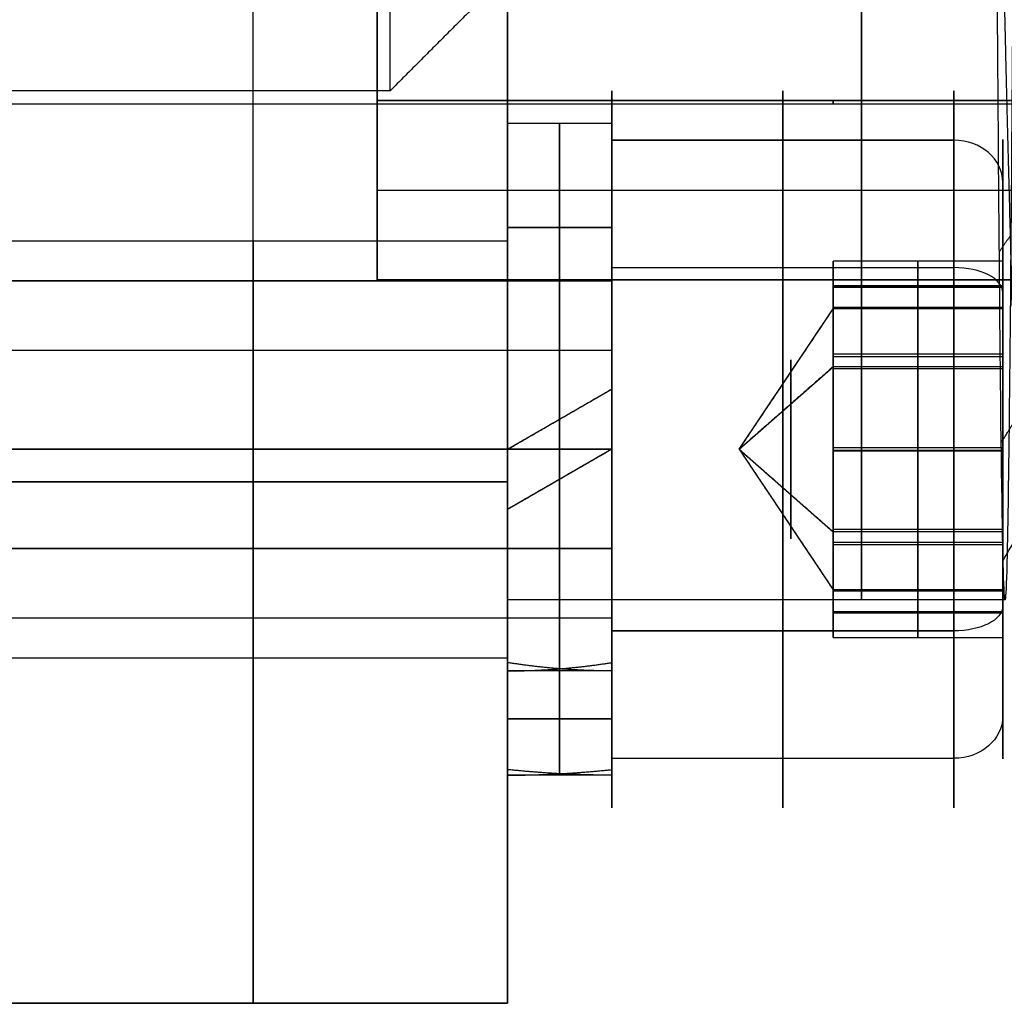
# Model space of a CAD drawing. Header units: millimetres. Extents: x -66 to 114, y 79 to 395.
# Tile 118 of 211: x 91.11 to 98.66, y 126.02 to 133.57. Entities that reach past the tile are written whole.
import ezdxf

# ---------------------------------------------------------------- set-up
doc = ezdxf.new("R2010")
doc.units = ezdxf.units.MM
doc.layers.add('Layer 01', color=7, linetype='Continuous', true_color=0x000000)

msp = doc.modelspace()

# ---------------------------------------------------------------- linework, layer by layer
at = {"layer": 'Layer 01'}
for p, q in [((92.9, 130.0233, -37.5), (92.9, 159.9233, -37.5)), ((92.9, 130.0233, 0.4), (92.9, 159.9233, 0.4)), ((83.35, 132.9233, -18.55), (111.35, 132.9233, -18.55)), ((94.85, 132.7733, -3.85), (94.85, 131.9733, -3.85)), ((95.65, 132.7733, -33.25), (94.85, 132.7733, -33.25)), ((94.85, 132.7733, -33.25), (94.85, 131.9733, -33.25)), ((95.65, 132.7733, -3.85), (95.65, 131.9733, -3.85)), ((95.65, 132.7733, -33.25), (95.65, 131.9733, -33.25)), ((95.65, 132.6441, -31.8564), (95.65, 131.5665, -32.4899)), ((95.65, 132.6441, -31.8564), (98.275, 132.6441, -31.8564)), ((95.65, 132.6441, -2.4564), (98.275, 132.6441, -2.4564)), ((95.65, 132.6441, -2.4564), (95.65, 131.5665, -3.0899)), ((95.65, 132.6441, -2.4564), (98.275, 132.6441, -2.4564)), ((98.65, 132.3208, -32.0465), (98.65, 131.3509, -32.6166)), ((98.65, 132.3208, -2.6465), (98.65, 131.5177, -3.1186)), ((93.85, 132.2611, -19.35), (112.3, 132.2611, -19.35)), ((93.85, 132.2611, -17.75), (112.3, 132.2611, -17.75)), ((95.65, 131.9733, -33.25), (94.85, 131.9733, -33.25)), ((90.95, 131.8733, -3.85), (94.85, 131.8733, -3.85)), ((90.95, 131.8733, -33.25), (94.85, 131.8733, -33.25)), ((98, 131.0048, -34.4943), (98, 131.7167, -33.2387)), ((98, 131.7167, -33.2387), (98, 130.9852, -31.9944)), ((95.65, 131.6669, -35.6207), (98.275, 131.6669, -35.6207)), ((95.65, 131.0335, -34.5431), (95.65, 131.6669, -35.6207)), ((95.65, 131.6669, -6.2207), (95.65, 131.0335, -5.1431)), ((95.65, 131.6669, -6.2207), (98.275, 131.6669, -6.2207)), ((97.35, 131.6709, -33.1609), (97.35, 131.5233, -33.2477)), ((97.35, 131.523, -33.2232), (97.35, 131.6261, -33.3985)), ((62.75, 131.5665, -32.4899), (95.65, 131.5665, -32.4899)), ((97.35, 131.5261, -4.2027), (97.35, 131.4605, -4.2413)), ((98.65, 131.5233, -3.8402), (97.35, 131.5233, -3.8402)), ((97.35, 131.5177, -3.1186), (97.35, 131.3509, -3.2166)), ((98, 131.5289, -4.5619), (98, 131.5177, -3.1186)), ((98, 130.2846, -5.2933), (98, 131.5289, -4.5619)), ((98, 131.5177, -3.1186), (98, 130.262, -2.4067)), ((98.65, 131.0048, -34.4943), (98.65, 131.4769, -35.2975)), ((98.65, 131.4769, -5.8975), (98.65, 130.9068, -4.9276)), ((96.6283, 130.2733, -33.25), (97.35, 131.3509, -32.6166)), ((97.35, 131.3755, -4.6521), (97.35, 131.3124, -4.5448)), ((98.65, 131.3607, -33.8665), (97.35, 131.3607, -33.8665)), ((98.65, 131.3509, -32.6166), (97.35, 131.3509, -32.6166)), ((62.75, 131.0335, -5.1431), (95.65, 131.0335, -5.1431)), ((97.35, 131.0754, -32.1478), (97.35, 130.9681, -32.2109)), ((97.35, 130.9068, -34.3276), (97.35, 131.0048, -34.4943)), ((98, 129.5614, -34.5056), (98, 131.0048, -34.4943)), ((98, 130.9852, -31.9944), (98, 129.5419, -32.0057)), ((96.6283, 130.2733, -3.85), (97.35, 130.9068, -4.9276)), ((98.65, 130.9068, -4.9276), (97.35, 130.9068, -4.9276)), ((98.65, 130.8898, -2.7626), (97.35, 130.8898, -2.7626)), ((94.85, 130.2733, -1.782), (95.65, 130.7352, -1.782)), ((97.35, 130.626, -31.9972), (97.35, 130.6646, -32.0628)), ((95.25, 130.5043, -2.1658), (95.25, 130.5043, -1.3607)), ((97.35, 130.4218, -2.4973), (97.35, 130.2466, -2.6003)), ((97.35, 130.3624, -5.2476), (97.35, 130.2756, -5.1)), ((95.65, 130.2733, -5.55), (94.85, 130.2733, -5.55)), ((95.65, 130.2733, -6.35), (94.85, 130.2733, -6.35)), ((94.85, 130.2733, -6.35), (94.85, 130.2733, -5.55)), ((94.85, 130.2733, -2.15), (94.85, 130.2733, -1.35)), ((95.65, 130.2733, -1.782), (94.85, 129.8114, -1.782)), ((94.85, 130.2733, -30.75), (94.85, 130.2733, -31.55)), ((94.85, 130.2733, -34.95), (94.85, 130.2733, -35.75)), ((95.65, 130.2733, -6.35), (95.65, 130.2733, -5.55)), ((95.65, 130.2733, -2.15), (95.65, 130.2733, -1.35)), ((95.65, 130.2733, -30.75), (95.65, 130.2733, -31.55)), ((95.65, 130.2733, -34.95), (95.65, 130.2733, -35.75)), ((96.6283, 130.2733, -33.25), (97.35, 129.1957, -33.8834)), ((96.6283, 130.2733, -3.85), (97.35, 129.6399, -2.7724)), ((97.35, 130.3001, -5.0997), (97.35, 130.1248, -5.2027)), ((98.65, 130.2831, -34.5), (97.35, 130.2831, -34.5)), ((97.35, 130.271, -2.6), (97.35, 130.1843, -2.4524)), ((98.65, 130.2636, -32), (97.35, 130.2636, -32)), ((98, 129.029, -4.5814), (98, 130.2846, -5.2933)), ((98, 130.262, -2.4067), (98, 129.0177, -3.1381)), ((95.25, 130.0424, -2.1658), (95.25, 130.0424, -1.3607)), ((97.35, 129.882, -34.4372), (97.35, 129.9206, -34.5028)), ((98.65, 129.6568, -4.9374), (97.35, 129.6568, -4.9374)), ((97.35, 129.5419, -32.0057), (97.35, 129.6399, -32.1724)), ((98.65, 129.6399, -2.7724), (97.35, 129.6399, -2.7724)), ((97.35, 129.5785, -34.2891), (97.35, 129.4712, -34.3522)), ((98.65, 129.6399, -2.7724), (98.65, 129.0698, -1.8025)), ((62.75, 129.5132, -2.5569), (95.65, 129.5132, -2.5569)), ((95.65, 128.8798, -30.8793), (95.65, 129.5132, -31.9569)), ((95.65, 129.5132, -2.5569), (95.65, 128.8798, -1.4793)), ((98, 128.83, -33.2613), (98, 129.5614, -34.5056)), ((98, 129.5419, -32.0057), (98, 128.83, -33.2613)), ((98.65, 129.0698, -31.2025), (98.65, 129.5419, -32.0057)), ((97.35, 129.2342, -3.1552), (97.35, 129.1712, -3.0479)), ((98.65, 129.1957, -33.8834), (97.35, 129.1957, -33.8834)), ((97.35, 129.1957, -4.4834), (97.35, 129.029, -4.5814)), ((98.65, 129.1957, -33.8834), (98.65, 128.2259, -34.4535)), ((98.668, 129.1174, -18.55), (94.85, 129.1174, -18.55)), ((94.85, 129.1174, -18.55), (94.85, 126.0233, -18.55)), ((98.65, 129.1859, -32.6335), (97.35, 129.1859, -32.6335)), ((97.35, 129.0861, -3.4587), (97.35, 129.0205, -3.4973)), ((62.75, 128.9802, -34.0101), (95.65, 128.9802, -34.0101)), ((62.75, 128.9802, -4.6101), (95.65, 128.9802, -4.6101)), ((95.65, 128.9802, -34.0101), (95.65, 127.9026, -34.6436)), ((95.65, 128.9802, -4.6101), (95.65, 127.9026, -5.2436)), ((97.35, 128.9206, -33.1015), (97.35, 129.0236, -33.2768)), ((98.65, 129.0234, -3.8598), (97.35, 129.0234, -3.8598)), ((97.35, 129.0233, -33.2523), (97.35, 128.8757, -33.3391)), ((98, 129.0177, -3.1381), (98, 129.029, -4.5814)), ((98.65, 129.029, -4.5814), (98.65, 128.2259, -5.0535)), ((95.65, 128.8798, -30.8793), (98.275, 128.8798, -30.8793)), ((95.65, 128.8798, -1.4793), (98.275, 128.8798, -1.4793)), ((90.95, 128.6733, -33.25), (94.85, 128.6733, -33.25)), ((90.95, 128.6733, -3.85), (94.85, 128.6733, -3.85)), ((95.25, 128.5891, -33.4809), (95.25, 127.784, -33.4809)), ((95.25, 128.5891, -33.0191), (95.25, 127.784, -33.0191)), ((94.85, 128.5733, -3.85), (94.85, 127.7733, -3.85)), ((94.85, 128.5733, -33.25), (94.85, 127.7733, -33.25)), ((95.65, 128.5733, -3.85), (95.65, 127.7733, -3.85)), ((95.65, 128.5733, -33.25), (95.65, 127.8628, -33.25)), ((95.65, 128.2053, -33.25), (94.85, 128.2053, -33.7119)), ((94.85, 128.2053, -33.25), (95.65, 128.2053, -32.7881)), ((95.65, 127.9026, -34.6436), (98.275, 127.9026, -34.6436)), ((95.65, 127.9026, -5.2436), (98.275, 127.9026, -5.2436)), ((94.85, 126.0233, -18.55), (90.95, 126.0233, -18.55)), ((92.9, 126.0233, -3.6), (92.9, 126.0233, -33.5))]:
    msp.add_line(p, q, dxfattribs=at)
at = {"layer": 'Layer 01', "extrusion": (1, -1.71866e-32, -3.85395e-17)}
msp.add_arc((144.9733, -18.55, 93.95), 11.95, 180, 0, dxfattribs=at)
at = {"layer": 'Layer 01', "extrusion": (-1, 2.29154e-32, 3.85395e-17)}
msp.add_arc((-144.9733, -18.55, -93.95), 11.95, 0, 180, dxfattribs=at)
at = {"layer": 'Layer 01', "extrusion": (-1, 8.83879e-18, 1.25374e-15)}
msp.add_arc((-144.9733, -18.55, -93.85), 12.05, 3.80667, 90, dxfattribs=at)
at = {"layer": 'Layer 01', "extrusion": (-1, -1.25364e-15, -7.66403e-17)}
msp.add_arc((-144.9733, -18.55, -93.85), 12.05, 270, 356.19333, dxfattribs=at)
at = {"layer": 'Layer 01', "extrusion": (1, 1.11755e-15, -6.06367e-17)}
msp.add_arc((144.9733, -18.55, 93.85), 13.425, 90, 176.5837, dxfattribs=at)
at = {"layer": 'Layer 01', "extrusion": (1, 8.70129e-18, 1.13485e-15)}
msp.add_arc((144.9733, -18.55, 93.85), 13.425, 183.4163, 270, dxfattribs=at)
at = {"layer": 'Layer 01', "extrusion": (1, 1.01795e-16, 4.48124e-16)}
msp.add_arc((144.9733, -18.55, 94.85), 15.8559, 90, 270, dxfattribs=at)
at = {"layer": 'Layer 01', "extrusion": (-1, 0, 0)}
for centre, radius, start, end in [((-144.9733, -18.55, -97.5675), 15.856, 270.00006, 90), ((-130.2733, -33.25, -98.65), 2.375, 59.55215, 239.55215), ((-130.2733, -3.85, -95.25), 2.5, 95.30031, 180), ((-130.2733, -3.85, -95.25), 2.5, 180, 360), ((-130.2733, -3.85, -95.25), 1.7, 180, 360), ((-130.2733, -3.85, -95.25), 1.7, 97.80761, 180), ((-130.2733, -33.25, -95.25), 1.7, 90, 270), ((-130.2733, -33.25, -98.65), 2.375, 239.55215, 59.55215), ((-130.0233, -3.6, -92.9), 4, 0, 90), ((-130.0233, -33.5, -92.9), 4, 270, 0), ((-130.2733, -3.85, -95.25), 1.7, 360, 82.19239), ((-130.2733, -3.85, -95.25), 2.5, 360, 84.69969)]:
    msp.add_arc(centre, radius, start, end, dxfattribs=at)
at = {"layer": 'Layer 01', "extrusion": (-1, -1.55406e-17, -9.13505e-18)}
for centre, radius, start, end in [((-130.2733, -33.25, -95.65), 2.75, 59.55215, 239.55215), ((-130.2733, -33.25, -98.275), 2.75, 59.55215, 239.55215), ((-130.2733, -33.25, -98.65), 2.375, 59.55215, 239.55215), ((-130.2733, -33.25, -98.275), 2.75, 239.55215, 59.55215), ((-130.2733, -33.25, -98.65), 2.375, 239.55215, 59.55215), ((-130.2733, -33.25, -95.65), 1.5, 239.55215, 59.55215)]:
    msp.add_arc(centre, radius, start, end, dxfattribs=at)
at = {"layer": 'Layer 01', "extrusion": (-1, -8.80584e-17, 1.49805e-16)}
for centre, radius, start, end in [((-130.2733, -3.85, -95.65), 2.75, 149.55215, 329.55215), ((-130.2733, -3.85, -98.275), 2.75, 149.55215, 329.55215), ((-130.2733, -3.85, -98.65), 2.375, 149.55215, 329.55215), ((-130.2733, -3.85, -98.275), 2.75, 329.55215, 149.55215), ((-130.2733, -3.85, -98.65), 2.375, 329.55215, 149.55215), ((-130.2733, -3.85, -95.65), 1.5, 149.55215, 329.55215), ((-130.2733, -3.85, -95.65), 1.5, 329.55215, 149.55215)]:
    msp.add_arc(centre, radius, start, end, dxfattribs=at)
at = {"layer": 'Layer 01', "extrusion": (1, 0, 0)}
for centre, radius, start, end in [((130.2733, -33.25, 96.9625), 2.75, 300.44785, 120.44785), ((130.2733, -3.85, 96.9625), 2.75, 210.44785, 30.44785), ((144.9733, -18.55, 97.35), 12.05, 176.19333, 183.80667), ((130.2733, -3.85, 96.9625), 2.75, 30.44785, 210.44785), ((130.2733, -3.85, 92.9), 1.6, 270, 90), ((130.2733, -33.25, 92.9), 1.6, 270, 90), ((130.2733, -33.25, 96.9625), 2.75, 120.44785, 300.44785), ((130.2733, -3.85, 97.0253), 0.6876, 210.44785, 30.44785), ((130.2733, -33.25, 97.0253), 0.6876, 300.44785, 120.44785), ((130.2733, -3.85, 97.0253), 0.6876, 30.44785, 210.44785), ((130.2733, -33.25, 97.0253), 0.6876, 120.44785, 300.44785), ((130.2733, -33.25, 92.9), 1.6, 90, 270), ((130.2733, -3.85, 92.9), 1.6, 90, 270)]:
    msp.add_arc(centre, radius, start, end, dxfattribs=at)
at = {"layer": 'Layer 01', "extrusion": (1, -1.5117e-16, -1.42109e-14)}
msp.add_arc((130.2733, -33.25, 94.85), 2.5, 270, 90, dxfattribs=at)
at = {"layer": 'Layer 01', "extrusion": (-1, 0, 2.84217e-14)}
msp.add_arc((-130.2733, -33.25, -95.25), 2.5, 90, 270, dxfattribs=at)
at = {"layer": 'Layer 01', "extrusion": (-1, 1.5117e-16, 1.13687e-14)}
msp.add_arc((-130.2733, -33.25, -95.65), 2.5, 90, 270, dxfattribs=at)
at = {"layer": 'Layer 01', "extrusion": (1, -1.02318e-13, -1.6277e-26)}
msp.add_arc((130.2733, -3.85, 94.85), 2.5, 0, 90, dxfattribs=at)
at = {"layer": 'Layer 01', "extrusion": (1, -1.13687e-14, 1.12763e-16)}
msp.add_arc((130.2733, -3.85, 94.85), 2.5, 180, 0, dxfattribs=at)
at = {"layer": 'Layer 01', "extrusion": (-1, 1.25004e-13, -4.15805e-16)}
msp.add_arc((-130.2733, -3.85, -95.65), 2.5, 100.64668, 180, dxfattribs=at)
at = {"layer": 'Layer 01', "extrusion": (-1, 8.52651e-15, -1.12763e-16)}
msp.add_arc((-130.2733, -3.85, -95.65), 2.5, 180, 360, dxfattribs=at)
at = {"layer": 'Layer 01', "extrusion": (1, 8.80584e-17, -1.49805e-16)}
msp.add_arc((130.2733, -3.85, 95.65), 2.75, 30.44785, 210.44785, dxfattribs=at)
at = {"layer": 'Layer 01', "extrusion": (-1.80266e-17, -0.506754, 0.862091)}
msp.add_arc((98.275, 97.8329, -94.681), 0.375, 0, 90, dxfattribs=at)
at = {"layer": 'Layer 01', "extrusion": (-1.12301e-14, -0.506754, 0.862091)}
msp.add_arc((98.275, 112.7314, -69.3356), 0.375, 0, 90, dxfattribs=at)
at = {"layer": 'Layer 01', "extrusion": (-1, 1.5117e-16, 4.17966e-15)}
msp.add_arc((-130.2733, -33.25, -95.65), 1.7, 90, 270, dxfattribs=at)
at = {"layer": 'Layer 01', "extrusion": (1, 1.55406e-17, 9.13505e-18)}
for radius, start, end in [(1.5, 300.44785, 120.44785), (2.75, 120.44785, 300.44785)]:
    msp.add_arc((130.2733, -33.25, 95.65), radius, start, end, dxfattribs=at)
at = {"layer": 'Layer 01', "extrusion": (1, -8.35933e-15, 1.12763e-16)}
msp.add_arc((130.2733, -3.85, 94.85), 1.7, 180, 0, dxfattribs=at)
at = {"layer": 'Layer 01', "extrusion": (1, -8.88864e-15, -8.88864e-15)}
msp.add_arc((130.2733, -3.85, 94.85), 1.7, 0, 90, dxfattribs=at)
at = {"layer": 'Layer 01', "extrusion": (1, -1.5117e-16, -8.35933e-15)}
msp.add_arc((130.2733, -33.25, 94.85), 1.7, 270, 90, dxfattribs=at)
at = {"layer": 'Layer 01', "extrusion": (-1, 8.35933e-15, -1.12763e-16)}
for start, end in [(180, 360), (360, 90)]:
    msp.add_arc((-130.2733, -3.85, -95.65), 1.7, start, end, dxfattribs=at)
at = {"layer": 'Layer 01', "extrusion": (1, -8.37398e-16, -6.3372e-16)}
msp.add_arc((130.2733, -3.85, 95.65), 1.7, 0, 74.23489, dxfattribs=at)
at = {"layer": 'Layer 01', "extrusion": (-1, -1.01795e-16, -4.44089e-15)}
for centre in [(-130.2733, -3.85, -94.85), (-130.2733, -33.25, -94.85)]:
    msp.add_arc(centre, 1.6, 90, 270, dxfattribs=at)
at = {"layer": 'Layer 01', "extrusion": (9.60187e-15, 0.862091, 0.506754)}
msp.add_arc((-98.275, -97.056, 95.4579), 0.375, 180, 270, dxfattribs=at)
at = {"layer": 'Layer 01', "extrusion": (-1.73769e-16, 0.862091, 0.506754)}
msp.add_arc((-98.275, -71.7106, 110.3564), 0.375, 180, 270, dxfattribs=at)
at = {"layer": 'Layer 01', "extrusion": (-1, 2.72522e-17, 4.80659e-17)}
msp.add_arc((-130.2733, -33.25, -97.35), 1.25, 149.55215, 209.55215, dxfattribs=at)
at = {"layer": 'Layer 01', "extrusion": (-1, -2.06295e-17, 1.16964e-17)}
msp.add_arc((-130.2733, -3.85, -97.35), 1.25, 179.55215, 239.55215, dxfattribs=at)
at = {"layer": 'Layer 01', "extrusion": (-1, 8.53265e-14, 7.93743e-16)}
msp.add_arc((-130.2733, -3.85, -97.35), 1.25, 149.55215, 179.55215, dxfattribs=at)
at = {"layer": 'Layer 01', "extrusion": (-1, -4.9633e-17, 4.88631e-17)}
msp.add_arc((-130.2733, -33.25, -97.35), 1.25, 209.55215, 239.55215, dxfattribs=at)
at = {"layer": 'Layer 01', "extrusion": (-1, -7.18228e-17, 1.22185e-16)}
msp.add_arc((-130.2733, -33.25, -97.35), 1.25, 89.55215, 149.55215, dxfattribs=at)
at = {"layer": 'Layer 01', "extrusion": (1, -4.15469e-14, -7.3507e-14)}
msp.add_arc((130.2733, -3.85, 97.35), 1.25, 30.44785, 60.44785, dxfattribs=at)
at = {"layer": 'Layer 01', "extrusion": (1, 8.64745e-17, 6.75938e-19)}
for start, end in [(270.44785, 300.44785), (210.44785, 270.44785)]:
    msp.add_arc((130.2733, -33.25, 97.35), 1.25, start, end, dxfattribs=at)
at = {"layer": 'Layer 01', "extrusion": (-1, -6.8082e-19, 8.7099e-17)}
msp.add_arc((-130.2733, -3.85, -97.35), 1.25, 239.55215, 299.55215, dxfattribs=at)
at = {"layer": 'Layer 01', "extrusion": (1, -3.4041e-19, 4.35495e-17)}
msp.add_arc((130.2733, -3.85, 97.35), 1.25, 60.44785, 120.44785, dxfattribs=at)
at = {"layer": 'Layer 01', "extrusion": (-1, -1.01795e-16, 4.44089e-15)}
for centre in [(-130.2733, -33.25, -94.85), (-130.2733, -3.85, -94.85)]:
    msp.add_arc(centre, 1.6, 270, 90, dxfattribs=at)
at = {"layer": 'Layer 01', "extrusion": (1, -1.5117e-16, -1.99756e-16)}
msp.add_arc((130.2733, -33.25, 94.85), 1.7, 195.76511, 270, dxfattribs=at)
at = {"layer": 'Layer 01', "extrusion": (1, 5.68434e-15, -1.02318e-13)}
msp.add_arc((130.2733, -33.25, 94.85), 2.5, 90, 180, dxfattribs=at)
at = {"layer": 'Layer 01', "extrusion": (1, 2.05907e-15, 1.00098e-13)}
msp.add_arc((130.2733, -33.25, 94.85), 2.5, 190.64668, 270, dxfattribs=at)
at = {"layer": 'Layer 01', "extrusion": (1, 8.35933e-15, 3.49392e-28)}
msp.add_arc((130.2733, -33.25, 94.85), 1.7, 90, 180, dxfattribs=at)
at = {"layer": 'Layer 01', "extrusion": (-1, 0, 7.10543e-15)}
for start, end in [(270, 352.19239), (7.80761, 90)]:
    msp.add_arc((-130.2733, -33.25, -95.25), 1.7, start, end, dxfattribs=at)
at = {"layer": 'Layer 01', "extrusion": (-1, 0, 1.42109e-14)}
for start, end in [(5.30031, 90), (270, 354.69969)]:
    msp.add_arc((-130.2733, -33.25, -95.25), 2.5, start, end, dxfattribs=at)
at = {"layer": 'Layer 01', "extrusion": (-1, -7.95808e-14, 5.68434e-15)}
msp.add_arc((-130.2733, -3.85, -95.65), 2.5, 360, 90, dxfattribs=at)
at = {"layer": 'Layer 01', "extrusion": (-1, -8.35933e-15, 8.35933e-15)}
msp.add_arc((-130.2733, -33.25, -95.65), 1.7, 270, 360, dxfattribs=at)
at = {"layer": 'Layer 01', "extrusion": (-1, 4.17349e-16, 1.25002e-13)}
msp.add_arc((-130.2733, -33.25, -95.65), 2.5, 10.64668, 90, dxfattribs=at)
at = {"layer": 'Layer 01', "extrusion": (-1, -5.68434e-15, -7.95808e-14)}
msp.add_arc((-130.2733, -33.25, -95.65), 2.5, 270, 360, dxfattribs=at)
at = {"layer": 'Layer 01', "extrusion": (1, 8.82825e-15, -1.16657e-14)}
msp.add_arc((130.2733, -33.25, 95.65), 1.7, 90, 164.23489, dxfattribs=at)
at = {"layer": 'Layer 01', "extrusion": (-1, 7.70737e-17, -2.78904e-16)}
msp.add_arc((-130.2733, -33.25, -97.35), 1.25, 59.55215, 89.55215, dxfattribs=at)
at = {"layer": 'Layer 01', "extrusion": (-1, -1.57772e-30, 3.55271e-15)}
msp.add_arc((-130.0233, -3.6, -94.85), 4, 0, 90, dxfattribs=at)
at = {"layer": 'Layer 01', "extrusion": (-1, -3.55271e-15, 0)}
msp.add_arc((-130.0233, -33.5, -94.85), 4, 270, 0, dxfattribs=at)
at = {"layer": 'Layer 01', "extrusion": (1, -1.49005e-16, 1.12763e-16)}
msp.add_arc((130.2733, -3.85, 94.85), 1.7, 105.76511, 180, dxfattribs=at)
at = {"layer": 'Layer 01', "extrusion": (1, 1.04452e-13, 1.12763e-16)}
msp.add_arc((130.2733, -3.85, 94.85), 2.5, 100.64668, 180, dxfattribs=at)
at = {"layer": 'Layer 01', "extrusion": (-1, 3.53266e-16, 3.58833e-16)}
msp.add_arc((-130.2733, -3.85, -97.35), 1.25, 299.55215, 329.55215, dxfattribs=at)
at = {"layer": 'Layer 01', "extrusion": (1, 4.9633e-17, -4.88631e-17)}
msp.add_arc((130.2733, -33.25, 97.35), 1.25, 120.44785, 150.44785, dxfattribs=at)
at = {"layer": 'Layer 01', "extrusion": (1, 2.20564e-16, -1.25054e-16)}
msp.add_arc((130.2733, -3.85, 97.35), 1.25, 120.44785, 180.44785, dxfattribs=at)
at = {"layer": 'Layer 01', "extrusion": (1, 5.52524e-17, 4.31887e-19)}
msp.add_arc((130.2733, -33.25, 97.35), 1.25, 150.44785, 210.44785, dxfattribs=at)
at = {"layer": 'Layer 01', "extrusion": (1, -4.72123e-16, -1.30469e-16)}
msp.add_arc((130.2733, -3.85, 97.35), 1.25, 180.44785, 210.44785, dxfattribs=at)
at = {"layer": 'Layer 01', "extrusion": (1.44028e-14, -0.862091, -0.506754)}
msp.add_arc((98.275, -92.306, -95.4579), 0.375, 0, 90, dxfattribs=at)
at = {"layer": 'Layer 01', "extrusion": (-1.80266e-17, -0.862091, -0.506754)}
msp.add_arc((98.275, -92.306, -95.4579), 0.375, 360, 90, dxfattribs=at)
at = {"layer": 'Layer 01', "extrusion": (-1.73769e-16, -0.862091, -0.506754)}
msp.add_arc((98.275, -66.9606, -110.3564), 0.375, 0, 90, dxfattribs=at)
at = {"layer": 'Layer 01', "extrusion": (-1.80266e-17, 0.506754, -0.862091)}
msp.add_arc((-98.275, 93.0829, 94.681), 0.375, 180, 270, dxfattribs=at)
at = {"layer": 'Layer 01', "extrusion": (-1.02092e-14, 0.506754, -0.862091)}
msp.add_arc((-98.275, 107.9814, 69.3356), 0.375, 180, 270, dxfattribs=at)
at = {"layer": 'Layer 01'}
for points in [[(94.85, 159.9233, -37.5), (94.85, 144.9733, -37.5), (94.85, 130.0233, -37.5)], [(94.85, 130.0233, 0.4), (94.85, 144.9733, 0.4), (94.85, 159.9233, 0.4)], [(94.65, 133.7233, -18.55), (94.3, 133.3733, -18.55), (93.95, 133.0233, -18.55)], [(93.95, 133.0233, -18.55), (88.3, 133.0233, -18.55), (82.65, 133.0233, -18.55)], [(111.35, 132.9499, -17.75), (102.6, 132.9499, -17.75), (93.85, 132.9499, -17.75)], [(93.85, 132.9499, -19.35), (102.6, 132.9499, -19.35), (111.35, 132.9499, -19.35)], [(93.85, 132.9499, -19.35), (93.85, 132.2611, -19.35), (93.85, 131.5722, -19.35)], [(93.85, 131.5722, -17.75), (93.85, 132.2611, -17.75), (93.85, 132.9499, -17.75)], [(95.65, 132.7733, -3.85), (95.25, 132.7733, -3.85), (94.85, 132.7733, -3.85)], [(98.275, 132.6441, -2.4564), (96.9625, 132.6441, -2.4564), (95.65, 132.6441, -2.4564)], [(94.85, 131.9733, -3.85), (95.25, 131.9733, -3.85), (95.65, 131.9733, -3.85)], [(97.35, 131.3509, -32.6166), (97.35, 131.5338, -32.9276), (97.35, 131.7167, -33.2387)], [(98.65, 131.7167, -33.2387), (98, 131.7167, -33.2387), (97.35, 131.7167, -33.2387)], [(97.35, 131.7167, -33.2387), (97.35, 131.5387, -33.5526), (97.35, 131.3607, -33.8665)], [(98.65, 131.7167, -33.2387), (98.65, 131.3509, -32.6166), (98.65, 130.9852, -31.9944)], [(98.65, 131.0048, -34.4943), (98.65, 131.3607, -33.8665), (98.65, 131.7167, -33.2387)], [(95.65, 131.6669, -35.6207), (96.9625, 131.6669, -35.6207), (98.275, 131.6669, -35.6207)], [(95.65, 131.5665, -3.0899), (79.2, 131.5665, -3.0899), (62.75, 131.5665, -3.0899)], [(112.35, 131.5722, -19.35), (103.1, 131.5722, -19.35), (93.85, 131.5722, -19.35)], [(93.85, 131.5722, -17.75), (103.1, 131.5722, -17.75), (112.35, 131.5722, -17.75)], [(97.35, 131.5289, -4.5619), (97.35, 131.2179, -4.7448), (97.35, 130.9068, -4.9276)], [(97.35, 131.5233, -3.8402), (97.35, 131.5261, -4.2011), (97.35, 131.5289, -4.5619)], [(97.35, 131.5289, -4.5619), (98, 131.5289, -4.5619), (98.65, 131.5289, -4.5619)], [(97.35, 131.5177, -3.1186), (97.35, 131.5205, -3.4794), (97.35, 131.5233, -3.8402)], [(97.35, 130.8898, -2.7626), (97.35, 131.2037, -2.9406), (97.35, 131.5177, -3.1186)], [(97.35, 131.5177, -3.1186), (98, 131.5177, -3.1186), (98.65, 131.5177, -3.1186)], [(98.65, 130.2846, -5.2933), (98.65, 130.9068, -4.9276), (98.65, 131.5289, -4.5619)], [(98.65, 131.5289, -4.5619), (98.65, 131.5233, -3.8402), (98.65, 131.5177, -3.1186)], [(98.65, 131.5177, -3.1186), (98.65, 130.8898, -2.7626), (98.65, 130.262, -2.4067)], [(96.6283, 130.2733, -3.85), (96.9891, 130.8121, -3.5333), (97.35, 131.3509, -3.2166)], [(97.35, 131.3607, -33.8665), (97.35, 131.1827, -34.1804), (97.35, 131.0048, -34.4943)], [(97.35, 130.9852, -31.9944), (97.35, 131.1681, -32.3055), (97.35, 131.3509, -32.6166)], [(62.75, 131.0335, -34.5431), (79.2, 131.0335, -34.5431), (95.65, 131.0335, -34.5431)], [(97.35, 131.0048, -34.4943), (98, 131.0048, -34.4943), (98.65, 131.0048, -34.4943)], [(97.35, 131.0048, -34.4943), (97.35, 130.6439, -34.4971), (97.35, 130.2831, -34.5)], [(98.65, 129.5614, -34.5056), (98.65, 130.2831, -34.5), (98.65, 131.0048, -34.4943)], [(97.35, 130.2636, -32), (97.35, 130.6244, -31.9972), (97.35, 130.9852, -31.9944)], [(97.35, 130.9852, -31.9944), (98, 130.9852, -31.9944), (98.65, 130.9852, -31.9944)], [(98.65, 130.9852, -31.9944), (98.65, 130.2636, -32), (98.65, 129.5419, -32.0057)], [(97.35, 130.9068, -34.3276), (96.9891, 130.5901, -33.7888), (96.6283, 130.2733, -33.25)], [(97.35, 130.9068, -4.9276), (97.35, 130.5957, -5.1105), (97.35, 130.2846, -5.2933)], [(97.35, 130.262, -2.4067), (97.35, 130.5759, -2.5846), (97.35, 130.8898, -2.7626)], [(95.65, 130.7352, -2.2139), (95.65, 130.7352, -1.8035), (95.65, 130.7352, -1.393)], [(94.85, 130.2733, -31.65), (92.9, 130.2733, -31.65), (90.95, 130.2733, -31.65)], [(90.95, 130.2733, -34.85), (92.9, 130.2733, -34.85), (94.85, 130.2733, -34.85)], [(94.85, 130.2733, -2.25), (92.9, 130.2733, -2.25), (90.95, 130.2733, -2.25)], [(90.95, 130.2733, -5.45), (92.9, 130.2733, -5.45), (94.85, 130.2733, -5.45)], [(94.85, 130.2733, -2.15), (94.85, 130.2733, -1.75), (94.85, 130.2733, -1.35)], [(94.85, 130.2733, -31.55), (95.25, 130.2733, -31.55), (95.65, 130.2733, -31.55)], [(95.65, 130.2733, -34.95), (95.25, 130.2733, -34.95), (94.85, 130.2733, -34.95)], [(95.65, 130.2733, -30.75), (95.25, 130.2733, -30.75), (94.85, 130.2733, -30.75)], [(95.65, 130.2733, -35.75), (95.25, 130.2733, -35.75), (94.85, 130.2733, -35.75)], [(95.65, 130.2733, -1.35), (95.65, 130.2733, -1.75), (95.65, 130.2733, -2.15)], [(96.6283, 130.2733, -33.25), (96.9891, 129.9566, -32.7112), (97.35, 129.6399, -32.1724)], [(96.6283, 130.2733, -3.85), (96.9891, 129.7345, -4.1667), (97.35, 129.1957, -4.4834)], [(98.65, 130.2846, -5.2933), (98, 130.2846, -5.2933), (97.35, 130.2846, -5.2933)], [(97.35, 130.2846, -5.2933), (97.35, 129.9707, -5.1154), (97.35, 129.6568, -4.9374)], [(97.35, 130.2831, -34.5), (97.35, 129.9223, -34.5028), (97.35, 129.5614, -34.5056)], [(97.35, 129.5419, -32.0057), (97.35, 129.9027, -32.0029), (97.35, 130.2636, -32)], [(97.35, 129.6399, -2.7724), (97.35, 129.951, -2.5895), (97.35, 130.262, -2.4067)], [(97.35, 130.262, -2.4067), (98, 130.262, -2.4067), (98.65, 130.262, -2.4067)], [(98.65, 129.029, -4.5814), (98.65, 129.6568, -4.9374), (98.65, 130.2846, -5.2933)], [(98.65, 130.262, -2.4067), (98.65, 129.6399, -2.7724), (98.65, 129.0177, -3.1381)], [(94.85, 130.0233, 0.4), (92.9, 130.0233, 0.4), (90.95, 130.0233, 0.4)], [(90.95, 130.0233, -37.5), (92.9, 130.0233, -37.5), (94.85, 130.0233, -37.5)], [(94.85, 129.8114, -1.393), (94.85, 129.8114, -1.8035), (94.85, 129.8114, -2.2139)], [(97.35, 129.6568, -4.9374), (97.35, 129.3429, -4.7594), (97.35, 129.029, -4.5814)], [(97.35, 129.0177, -3.1381), (97.35, 129.3288, -2.9552), (97.35, 129.6399, -2.7724)], [(95.65, 129.5132, -31.9569), (79.2, 129.5132, -31.9569), (62.75, 129.5132, -31.9569)], [(97.35, 129.5614, -34.5056), (97.35, 129.3786, -34.1945), (97.35, 129.1957, -33.8834)], [(97.35, 129.5614, -34.5056), (98, 129.5614, -34.5056), (98.65, 129.5614, -34.5056)], [(97.35, 129.1859, -32.6335), (97.35, 129.3639, -32.3196), (97.35, 129.5419, -32.0057)], [(97.35, 129.5419, -32.0057), (98, 129.5419, -32.0057), (98.65, 129.5419, -32.0057)], [(98.65, 128.83, -33.2613), (98.65, 129.1957, -33.8834), (98.65, 129.5614, -34.5056)], [(98.65, 129.5419, -32.0057), (98.65, 129.1859, -32.6335), (98.65, 128.83, -33.2613)], [(97.35, 129.1957, -33.8834), (97.35, 129.0129, -33.5724), (97.35, 128.83, -33.2613)], [(97.35, 128.83, -33.2613), (97.35, 129.008, -32.9474), (97.35, 129.1859, -32.6335)], [(62.75, 128.9802, -4.6101), (79.2, 128.9802, -4.6101), (95.65, 128.9802, -4.6101)], [(97.35, 129.029, -4.5814), (98, 129.029, -4.5814), (98.65, 129.029, -4.5814)], [(97.35, 129.029, -4.5814), (97.35, 129.0262, -4.2206), (97.35, 129.0234, -3.8598)], [(97.35, 129.0234, -3.8598), (97.35, 129.0205, -3.4989), (97.35, 129.0177, -3.1381)], [(97.35, 129.0177, -3.1381), (98, 129.0177, -3.1381), (98.65, 129.0177, -3.1381)], [(98.65, 129.0177, -3.1381), (98.65, 129.0234, -3.8598), (98.65, 129.029, -4.5814)], [(98.275, 128.8798, -30.8793), (96.9625, 128.8798, -30.8793), (95.65, 128.8798, -30.8793)], [(97.35, 128.83, -33.2613), (98, 128.83, -33.2613), (98.65, 128.83, -33.2613)], [(94.85, 127.8164, -33.7119), (94.85, 128.2268, -33.7119), (94.85, 128.6373, -33.7119)], [(95.65, 128.6373, -32.7881), (95.65, 128.2268, -32.7881), (95.65, 127.8164, -32.7881)], [(95.65, 128.5733, -3.85), (95.25, 128.5733, -3.85), (94.85, 128.5733, -3.85)], [(94.85, 128.5733, -33.25), (94.85, 128.1733, -33.25), (94.85, 127.7733, -33.25)], [(95.65, 127.7733, -33.25), (95.65, 128.1733, -33.25), (95.65, 128.5733, -33.25)], [(95.65, 127.9026, -5.2436), (96.9625, 127.9026, -5.2436), (98.275, 127.9026, -5.2436)], [(95.65, 127.7733, -3.85), (95.25, 127.7733, -3.85), (94.85, 127.7733, -3.85)], [(90.95, 126.0233, -3.6), (92.9, 126.0233, -3.6), (94.85, 126.0233, -3.6)], [(94.85, 126.0233, -33.5), (92.9, 126.0233, -33.5), (90.95, 126.0233, -33.5)], [(94.85, 126.0233, -33.5), (94.85, 126.0233, -18.55), (94.85, 126.0233, -3.6)]]:
    msp.add_open_spline(points, degree=2, dxfattribs=at)
for points, degree, knots in [([(98.785, 144.9733, -34.406), (98.7767, 143.2035, -34.4059), (98.7684, 141.4341, -34.1069), (98.7517, 138.091, -32.9437), (98.7434, 136.5181, -32.0797), (98.7268, 133.7431, -29.8825), (98.7185, 132.5415, -28.5496), (98.7019, 130.6426, -25.5624), (98.6936, 129.9458, -23.9087), (98.6769, 129.1341, -20.4634), (98.6686, 129.0194, -18.6726), (98.652, 129.385, -15.1519), (98.6437, 129.8652, -13.4228), (98.6271, 131.3675, -10.2178), (98.6187, 132.3893, -8.7426), (98.6021, 134.8614, -6.2093), (98.5938, 136.3113, -5.1518), (98.5855, 137.895, -4.3618)], 3, [0, 0, 0, 0, 5.334214, 5.334214, 10.668427, 10.668427, 16.002641, 16.002641, 21.336855, 21.336855, 26.671068, 26.671068, 32.005282, 32.005282, 37.339495, 37.339495, 42.673709, 42.673709, 42.673709, 42.673709]), ([(99.225, 144.9732, -33.6438), (99.2055, 143.7399, -33.6671), (99.1867, 142.5502, -33.5368), (99.1507, 140.3172, -33.0453), (99.1335, 139.2738, -32.6835), (99.1005, 137.3651, -31.7985), (99.0848, 136.4992, -31.2767), (99.0549, 134.95, -30.1441), (99.0406, 134.2667, -29.533), (99.0137, 133.0736, -28.2771), (99.001, 132.5631, -27.6331), (98.9771, 131.6914, -26.3592), (98.9659, 131.3301, -25.7293), (98.945, 130.7302, -24.5163), (98.9353, 130.4917, -23.9331), (98.9219, 130.204, -23.1108), (98.9176, 130.1198, -22.8454), (98.9115, 130.0084, -22.4617), (98.9095, 129.9738, -22.3363), (98.9066, 129.9253, -22.1519), (98.9051, 129.9019, -22.0606), (98.9035, 129.876, -21.9558), (98.9027, 129.8634, -21.9039), (98.9023, 129.8572, -21.878), (98.9021, 129.8541, -21.8651), (98.902, 129.8528, -21.8595), (98.9019, 129.8519, -21.8559), (98.9019, 129.8511, -21.8527), (98.9009, 129.8361, -21.7893), (98.897, 129.7759, -21.5486), (98.8869, 129.6564, -20.9123), (98.8828, 129.6124, -20.6542), (98.8756, 129.5502, -20.1967), (98.8731, 129.5302, -20.0324), (98.8689, 129.5029, -19.7684), (98.8668, 129.49, -19.6319), (98.8642, 129.4765, -19.465), (98.8629, 129.4701, -19.3796), (98.8622, 129.4671, -19.3364), (98.8618, 129.4656, -19.3147), (98.8617, 129.465, -19.3053), (98.8616, 129.4646, -19.2991), (98.8615, 129.4642, -19.294), (98.857, 129.4451, -19.0075), (98.8515, 129.4287, -18.6488), (98.8417, 129.4309, -18.0011), (98.8381, 129.4362, -17.7669), (98.8324, 129.4546, -17.3886), (98.8304, 129.4625, -17.258), (98.8273, 129.4775, -17.0554), (98.8258, 129.4858, -16.9525), (98.8239, 129.497, -16.8295), (98.823, 129.503, -16.7673), (98.8225, 129.506, -16.736), (98.8223, 129.5074, -16.7225), (98.8221, 129.5083, -16.7136), (98.8221, 129.5089, -16.7078), (98.8158, 129.5504, -16.298), (98.8095, 129.6086, -15.8814), (98.7995, 129.7255, -15.2442), (98.7962, 129.7693, -15.0297), (98.791, 129.843, -14.7053), (98.7884, 129.8818, -14.5424), (98.7854, 129.9306, -14.3513), (98.7838, 129.9559, -14.2555), (98.7831, 129.9688, -14.2075), (98.7827, 129.9744, -14.1869), (98.7825, 129.9781, -14.1732), (98.7824, 129.9797, -14.1674), (98.7741, 130.1209, -13.6497), (98.7667, 130.2729, -13.1935), (98.7567, 130.5003, -12.5869), (98.7536, 130.576, -12.3976), (98.7492, 130.6875, -12.1324), (98.7471, 130.7427, -12.0046), (98.7448, 130.8058, -11.8635), (98.7437, 130.837, -11.795), (98.7431, 130.8524, -11.7613), (98.7428, 130.8601, -11.7445), (98.7427, 130.864, -11.7362), (98.7426, 130.8656, -11.7326), (98.7426, 130.8667, -11.7302), (98.7426, 130.8667, -11.7303), (98.732, 131.1618, -11.0915), (98.7235, 131.4403, -10.5965), (98.7138, 131.774, -10.041), (98.711, 131.8716, -9.887), (98.7077, 131.9929, -9.7001), (98.7067, 132.0292, -9.6452), (98.7054, 132.0769, -9.5736), (98.7048, 132.0991, -9.5405), (98.7041, 132.1221, -9.5065), (98.7038, 132.1328, -9.4907), (98.7037, 132.138, -9.4831), (98.7036, 132.1401, -9.4799), (98.7036, 132.1416, -9.4778), (98.7036, 132.1411, -9.4785), (98.697, 132.3857, -9.1189), (98.687, 132.7719, -8.5985), (98.6754, 133.2589, -8.0203), (98.6696, 133.5112, -7.7388), (98.6667, 133.6395, -7.6), (98.6652, 133.7042, -7.5311), (98.6645, 133.7367, -7.4968), (98.6641, 133.753, -7.4796), (98.6639, 133.7611, -7.4711), (98.6638, 133.7646, -7.4674), (98.6638, 133.7669, -7.465), (98.6637, 133.7693, -7.4625), (98.6636, 133.7751, -7.4564), (98.6603, 133.924, -7.2943), (98.6506, 134.3905, -6.8451), (98.6466, 134.587, -6.6616), (98.6393, 134.9515, -6.3449), (98.6367, 135.0847, -6.2324), (98.6325, 135.303, -6.055), (98.6311, 135.3789, -5.9944), (98.6288, 135.4975, -5.9016), (98.6277, 135.558, -5.8547), (98.6263, 135.6308, -5.7992), (98.6256, 135.6677, -5.7712), (98.6253, 135.6863, -5.7572), (98.6251, 135.6943, -5.7512), (98.625, 135.6996, -5.7472), (98.6249, 135.7038, -5.744), (98.6138, 136.2961, -5.2991), (98.6007, 137.0183, -4.8197), (98.5855, 137.895, -4.3618)], 3, [0, 0, 0, 0, 2.593942, 2.593942, 5.187885, 5.187885, 7.781827, 7.781827, 10.375769, 10.375769, 12.969711, 12.969711, 15.563654, 15.563654, 18.157596, 18.157596, 19.454567, 19.454567, 20.103052, 20.103052, 20.427295, 20.589417, 20.670477, 20.711008, 20.731273, 20.741405, 20.741405, 20.751538, 20.751538, 22.048509, 22.048509, 22.696995, 22.696995, 23.021237, 23.021237, 23.183359, 23.26442, 23.30495, 23.325215, 23.335348, 23.340414, 23.340414, 23.34548, 23.34548, 24.642451, 24.642451, 25.290937, 25.290937, 25.61518, 25.61518, 25.777301, 25.858362, 25.898892, 25.919157, 25.92929, 25.92929, 25.939423, 25.939423, 27.236394, 27.236394, 27.884879, 27.884879, 28.209122, 28.371243, 28.452304, 28.492834, 28.5131, 28.5131, 28.533365, 28.533365, 29.830336, 29.830336, 30.478821, 30.478821, 30.803064, 30.965186, 31.046246, 31.086777, 31.107042, 31.117174, 31.122241, 31.122241, 31.127307, 31.127307, 32.424278, 32.424278, 33.072764, 33.072764, 33.397006, 33.397006, 33.559128, 33.640189, 33.680719, 33.700984, 33.711117, 33.711117, 33.721249, 33.721249, 35.01822, 35.666706, 35.990949, 36.15307, 36.234131, 36.274661, 36.294926, 36.305059, 36.310125, 36.310125, 36.315192, 36.315192, 37.612163, 37.612163, 38.260648, 38.260648, 38.584891, 38.584891, 38.747012, 38.747012, 38.828073, 38.868603, 38.888869, 38.899001, 38.904067, 38.904067, 38.909134, 38.909134, 41.503076, 41.503076, 41.503076, 41.503076]), ([(98.6244, 131.79, -9.741), (98.6669, 131.8512, -9.7819), (98.7094, 131.9124, -9.8228), (98.7096, 131.9127, -9.8231), (98.7099, 131.9131, -9.8233)], 2, [0.7234907, 0.7234907, 0.7234907, 0.8945835, 0.8945835, 0.8956333, 0.8956333, 0.8956333]), ([(98.6388, 130.3245, -12.4821), (98.6975, 130.4184, -12.5211), (98.7562, 130.5124, -12.56), (98.7563, 130.5124, -12.56), (98.7563, 130.5124, -12.56)], 2, [0.6582303, 0.6582303, 0.6582303, 0.8945835, 0.8945835, 0.8946631, 0.8946631, 0.8946631]), ([(98.6535, 129.4223, -15.4566), (98.7283, 129.5494, -15.4819), (98.8031, 129.6764, -15.5072), (98.8034, 129.6769, -15.5072), (98.8036, 129.6773, -15.5073)], 2, [0.5935022, 0.5935022, 0.5935022, 0.8945835, 0.8945835, 0.8956189, 0.8956189, 0.8956189])]:
    msp.add_open_spline(points, degree=degree, knots=knots, dxfattribs=at)
for points, weights in [([(94.85, 130.2733, -2.15), (95.1209, 130.4297, -2.15), (95.3893, 130.5847, -2.1715), (95.65, 130.7352, -2.2139)], [1, 0.993700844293, 0.993700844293, 1]), ([(94.85, 130.2733, -1.35), (95.1186, 130.4284, -1.35), (95.386, 130.5828, -1.3644), (95.65, 130.7352, -1.393)], [1, 0.997124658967, 0.997124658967, 1]), ([(95.65, 130.2733, -2.15), (95.3791, 130.1169, -2.15), (95.1107, 129.962, -2.1715), (94.85, 129.8114, -2.2139)], [1, 0.993700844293, 0.993700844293, 1]), ([(95.65, 130.2733, -1.35), (95.3814, 130.1183, -1.35), (95.114, 129.9639, -1.3644), (94.85, 129.8114, -1.393)], [1, 0.997124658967, 0.997124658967, 1]), ([(95.65, 128.5733, -33.25), (95.3791, 128.5733, -33.4064), (95.1107, 128.5948, -33.5613), (94.85, 128.6373, -33.7119)], [1, 0.993700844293, 0.993700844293, 1]), ([(94.85, 128.5733, -33.25), (95.1209, 128.5733, -33.0936), (95.3893, 128.5948, -32.9387), (95.65, 128.6373, -32.7881)], [1, 0.993700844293, 0.993700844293, 1]), ([(95.65, 127.7733, -33.25), (95.3814, 127.7733, -33.4051), (95.114, 127.7877, -33.5595), (94.85, 127.8164, -33.7119)], [1, 0.997124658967, 0.997124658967, 1]), ([(94.85, 127.7733, -33.25), (95.1186, 127.7733, -33.0949), (95.386, 127.7877, -32.9405), (95.65, 127.8164, -32.7881)], [1, 0.997124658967, 0.997124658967, 1])]:
    msp.add_rational_spline(points, weights, degree=3, dxfattribs=at)

doc.saveas('drawing.dxf')
